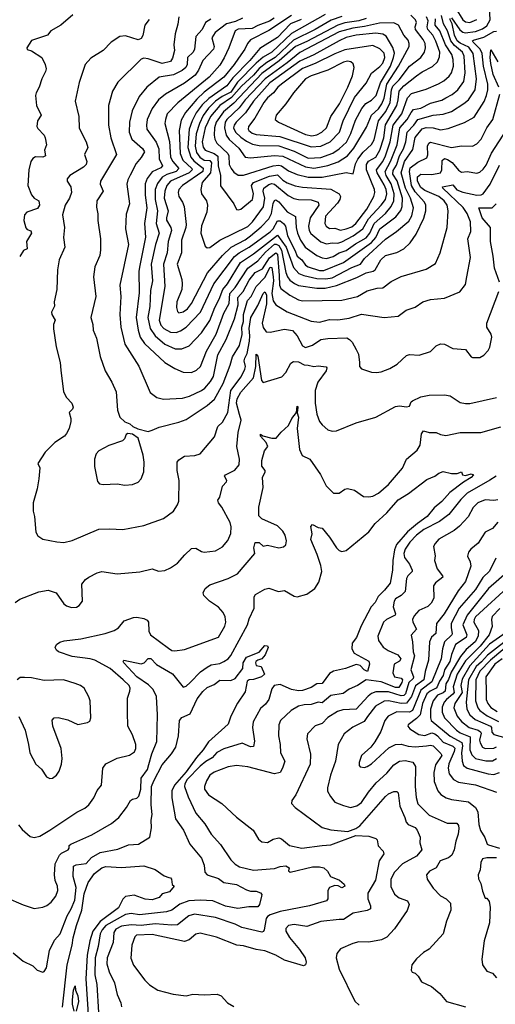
# Model space of a CAD drawing. Extents: x 1443846 to 1577407, y 839182 to 927291.
# Tile 161 of 256: x 1467481 to 1470866, y 891204 to 898215. Entities that reach past the tile are written whole.
import ezdxf

# ---------------------------------------------------------------- set-up
doc = ezdxf.new("R2010")
doc.units = 0

msp = doc.modelspace()

# ---------------------------------------------------------------- linework, layer by layer
at = {"layer": '0CON20XD'}
for points in [[(1467859.7, 898250.3), (1467775, 898176), (1467703.2, 898136.8), (1467680, 898105), (1467564.2, 898065.8), (1467532.5, 898015), (1467535, 898003.3), (1467565, 897993.8), (1467638, 897945), (1467662.5, 897895), (1467669.2, 897865), (1467665.7, 897845), (1467638.6, 897795), (1467621.1, 897735), (1467598.6, 897695), (1467594.2, 897674.2), (1467601.4, 897605), (1467634.3, 897535), (1467608, 897495), (1467604.4, 897455), (1467610, 897440), (1467655, 897392.5), (1467662.7, 897375), (1467671.2, 897325), (1467658.6, 897285), (1467664.2, 897245), (1467645, 897235.5), (1467595, 897237.9), (1467575, 897226.7), (1467560.5, 897205), (1467545.6, 897145.6), (1467538.2, 897035), (1467565, 896967.1), (1467584.7, 896944.7), (1467617.5, 896925), (1467621.8, 896895), (1467608.3, 896871.7), (1467532.5, 896845), (1467514.6, 896825.4), (1467511.1, 896785), (1467525, 896732.5), (1467535, 896721.4), (1467561.4, 896711.4), (1467566.5, 896695), (1467529.1, 896635), (1467535.5, 896584.5), (1467507.3, 896572.7), (1467481.3, 896528.7)], [(1469415.7, 898245.7), (1469255, 898137), (1469125, 898071.4), (1469103.3, 898046.7), (1469084.1, 898005), (1469038.6, 897941.4), (1469008.2, 897895), (1468934.3, 897805), (1468795, 897698.1), (1468741.6, 897648.4), (1468661.8, 897555), (1468631.4, 897498.6), (1468617.1, 897425), (1468622.4, 897262.4), (1468642.2, 897215), (1468706.4, 897155), (1468709, 897145), (1468686.7, 897125), (1468555, 897064.1), (1468529.5, 897035), (1468513.4, 896995), (1468509.8, 896945), (1468537.6, 896855), (1468525.2, 896805), (1468526.6, 896786.6), (1468557.9, 896735), (1468561.7, 896715), (1468536.8, 896635), (1468530.5, 896555), (1468505.7, 896475), (1468513.2, 896315), (1468473, 896075), (1468485, 896040), (1468507.5, 896015), (1468555, 895990), (1468595, 895987.9), (1468625, 895999.1), (1468665, 896025.3), (1468766.9, 896133.1), (1468862, 896335), (1469010.3, 896529.7), (1469043.9, 896556.1), (1469115, 896594.8), (1469265, 896703.8), (1469285, 896725.2), (1469315, 896783), (1469335, 896782.7), (1469358.1, 896765), (1469373.7, 896745), (1469386.5, 896675), (1469439.6, 896575), (1469455, 896531.6), (1469489.7, 896505), (1469515, 896467.2), (1469535, 896456.1), (1469615, 896428.9), (1469645, 896428.3), (1469785, 896486.8), (1469985, 896627.9), (1470015.2, 896665), (1470045, 896726.6), (1470157.6, 896812.4), (1470194.2, 896855.8), (1470203.7, 896885), (1470205.1, 896945), (1470167.3, 897067.3), (1470137.6, 897115), (1470139.2, 897140.8), (1470161.9, 897178.1), (1470185.4, 897245), (1470213.7, 897295), (1470229.6, 897345), (1470238.8, 897415), (1470286.1, 897463.9), (1470314.2, 897505), (1470425, 897534.3), (1470495, 897541.8), (1470555, 897560.3), (1470642.6, 897617.4), (1470674.8, 897645.2), (1470722.3, 897715), (1470732.9, 897795), (1470709.2, 897975), (1470678.7, 898018.7), (1470615, 898047.3), (1470594.9, 898065), (1470575.1, 898105), (1470558.2, 898185), (1470544.6, 898215), (1470545.4, 898224.6)], [(1468645, 896133.9), (1468675, 896155.4), (1468704.1, 896195), (1468817.6, 896412.4), (1468924.6, 896535.4), (1468985.9, 896595), (1469085, 896648), (1469125, 896676), (1469200.5, 896739.5), (1469253.4, 896796.6), (1469272.7, 896835), (1469285, 896906.9), (1469295, 896927.5), (1469305, 896932.1), (1469325, 896918.9), (1469385, 896845.9), (1469445, 896812.5), (1469449, 896735), (1469457.3, 896695), (1469478.8, 896645), (1469511.9, 896595), (1469595, 896535.8), (1469635, 896519.2), (1469665, 896515.8), (1469711.8, 896528.2), (1469755.9, 896554.1), (1469805, 896572.3), (1469870.5, 896619.5), (1469947.7, 896662.3), (1469973.8, 896695), (1470003.5, 896765), (1470084.3, 896835.7), (1470125.4, 896884.6), (1470144.5, 896925), (1470146.4, 896975), (1470126.1, 897046.1), (1470089, 897105), (1470081.2, 897135), (1470120, 897205), (1470167.1, 897325), (1470187, 897445), (1470239.5, 897505), (1470266.7, 897555), (1470285, 897576.1), (1470335, 897585.9), (1470405, 897621.2), (1470485, 897642.6), (1470515, 897658.7), (1470558.6, 897681.4), (1470599.2, 897715), (1470641.2, 897775), (1470652.3, 897837.7), (1470645.6, 897955), (1470633.5, 897985), (1470575, 898030.9), (1470548.9, 898065), (1470525.2, 898135.2), (1470496.6, 898185), (1470484.2, 898245)], [(1469655, 898253.1), (1469415, 898116.8), (1469276.5, 897983.5), (1469215, 897948.3), (1469165, 897905.8), (1469030.3, 897769.7), (1468985, 897699.9), (1468921.5, 897668.5), (1468875.5, 897634.5), (1468825.8, 897585), (1468787.5, 897532.5), (1468760.3, 897475), (1468737, 897403), (1468729.5, 897315), (1468739.1, 897269.1), (1468763.8, 897235), (1468795, 897215.6), (1468835, 897213.1), (1468846.3, 897196.3), (1468838.4, 897125), (1468779.3, 897055), (1468769.6, 897005), (1468776.2, 896975), (1468809.6, 896925), (1468817.5, 896895), (1468813.8, 896845), (1468775, 896748), (1468770, 896695), (1468801.7, 896601.7), (1468815, 896590)], [(1469635, 897093.6), (1469805, 897127.5), (1469855, 897118.5), (1469871.7, 897188.3), (1469888.6, 897221.4), (1469925, 897271.4), (1469985, 897327.5), (1470005, 897359.5), (1470035.8, 897494.2), (1470088.1, 897561.9), (1470117.2, 897625), (1470128.3, 897715), (1470138, 897742), (1470182.1, 897787.9), (1470256.6, 897883.4), (1470335, 897944.7), (1470363.2, 897985), (1470369.8, 898015), (1470367.4, 898045), (1470353.7, 898075), (1470298.9, 898145), (1470296.2, 898165), (1470304.6, 898195), (1470298.9, 898215), (1470265, 898247)], [(1470555, 898229.3), (1470613.9, 898143.9), (1470635, 898126.2), (1470651.7, 898121.7), (1470725, 898130), (1470775, 898149.8), (1470805, 898171.7), (1470828.6, 898215), (1470825.7, 898304.3)], [(1470584.4, 898295), (1470635, 898214.2), (1470655, 898199.8), (1470685, 898195.7), (1470735, 898215.8)], [(1468402.5, 898217.5), (1468371.9, 898175), (1468357, 898103), (1468345, 898080.8), (1468325, 898072.7), (1468235, 898100), (1468195, 898095.7), (1468131.2, 898055), (1468074.5, 897995.5), (1467988, 897942), (1467947.5, 897895), (1467905, 897767.5), (1467875.8, 897635), (1467903.3, 897525), (1467903.8, 897443.8), (1467954.5, 897344.5), (1467967.1, 897305), (1467943.6, 897255), (1467960, 897205), (1467954.4, 897185), (1467935.6, 897165), (1467837.1, 897105), (1467818.3, 897081.7), (1467820, 897065), (1467845.8, 897024.2), (1467851.1, 896985), (1467836.9, 896945), (1467805.5, 896895), (1467785.7, 896825), (1467801.1, 896735), (1467793.1, 896665), (1467803.5, 896595), (1467763.1, 896505), (1467750, 896435), (1467745.6, 896295), (1467726.7, 896205), (1467730, 896175), (1467708.3, 896131.7), (1467710, 896115), (1467734.2, 896075), (1467722.5, 896045), (1467723, 896013), (1467741.2, 895885), (1467768.8, 895775), (1467775, 895720), (1467792.9, 895565), (1467814, 895524), (1467852.5, 895485), (1467862, 895455), (1467857.5, 895442.5), (1467833, 895417), (1467846.2, 895375), (1467845.8, 895355), (1467834.3, 895305), (1467815, 895268.8), (1467799.4, 895250.6), (1467732, 895205), (1467690, 895165), (1467662, 895135), (1467610.8, 895055), (1467624.2, 895025), (1467617.5, 894945), (1467606, 894875), (1467576.7, 894775), (1467576.7, 894715), (1467587.7, 894677.7), (1467596.2, 894565), (1467610.8, 894540.8), (1467645, 894516.2), (1467745, 894496), (1467795, 894492.9), (1467854.4, 894505.6), (1468043.8, 894586.2), (1468119.4, 894589.4)], [(1468614.5, 898235), (1468607.4, 898182.6), (1468586.8, 898115), (1468578.2, 898035), (1468582.7, 897995), (1468569.3, 897940.7), (1468555, 897917.1), (1468495, 897903.2), (1468395, 897937.5), (1468365, 897940), (1468346.2, 897935), (1468179.8, 897770.2), (1468142.9, 897707.1), (1468112.2, 897605), (1468113.6, 897465), (1468129.6, 897375), (1468171.1, 897255), (1468055.9, 897065), (1468054.3, 897044.3), (1468074.3, 896995), (1468031.1, 896925), (1468029.1, 896880.9), (1468037, 896833), (1468036.7, 896785), (1468055.7, 896655), (1468055.6, 896575.6), (1468050.6, 896535), (1468016.7, 896455), (1468005.7, 896385), (1468024.3, 896245), (1467987.1, 896095), (1468001.9, 896045), (1468003.1, 896005), (1468027.2, 895947.2), (1468055, 895817.5), (1468090, 895715), (1468136.9, 895635), (1468168.1, 895565), (1468176.9, 895435), (1468193.1, 895385), (1468230.6, 895350.6), (1468265, 895337.7), (1468287.7, 895317.7), (1468322.3, 895302.3), (1468395, 895283.2), (1468425, 895291.4), (1468475, 895314.6), (1468615, 895350), (1468665, 895369.4), (1468815, 895467.5), (1468866.7, 895513.3), (1468928.4, 895625), (1468979.1, 895755), (1468994.8, 895815), (1469046.5, 895895), (1469065.5, 895974.5), (1469063.1, 896025), (1469073.2, 896065), (1469073.7, 896115), (1469103.6, 896215), (1469128.1, 896245), (1469163.8, 896316.2), (1469225, 896379.6), (1469265, 896453.5), (1469275, 896450), (1469286.2, 896385), (1469288.7, 896355), (1469276.2, 896266.2), (1469285, 896214.3), (1469304.7, 896184.7), (1469385, 896135.9), (1469555, 896068.8), (1469615, 896060.5), (1469685, 896080), (1469745, 896077.6), (1469825, 896089.3), (1469915, 896118.5), (1470075, 896094.4), (1470175, 896102.9), (1470232.4, 896147.6), (1470295, 896167.5), (1470350, 896205), (1470405, 896221.9), (1470505, 896232.5), (1470612.7, 896277.3), (1470655, 896330), (1470664.2, 896384.2), (1470688.9, 896521.1), (1470670.9, 896655), (1470692.1, 896707.9), (1470689.3, 896775), (1470665.2, 896835), (1470638, 896878), (1470493.1, 897015), (1470491.2, 897025), (1470565, 897039.3), (1470593.5, 897003.5), (1470635, 896988), (1470735, 896964.8), (1470765, 896966.8), (1470779.6, 896975), (1470828.8, 897045), (1470895, 897178.2)], [(1468841.8, 898218.2), (1468804.6, 898195), (1468779.3, 898145), (1468735.7, 898094.3), (1468725.9, 898005), (1468715, 897984), (1468674.7, 897945), (1468673.9, 897895), (1468664.3, 897875), (1468637, 897853), (1468575, 897822.4), (1468474.3, 897805.7), (1468385, 897734.4), (1468332.5, 897667.5), (1468281.6, 897565), (1468262.2, 897485), (1468260.8, 897415), (1468278.7, 897365), (1468355, 897298.5), (1468368.5, 897275), (1468345, 897232.9), (1468310.1, 897189.9), (1468267.5, 897107.5), (1468251.3, 897075), (1468244.7, 897045), (1468262.1, 896905), (1468239.3, 896830.7), (1468235.4, 896725), (1468256.1, 896615), (1468194.6, 896325), (1468202.3, 896245), (1468192.9, 896115), (1468201.3, 896025), (1468228.8, 895905), (1468328.8, 895748.8), (1468410.6, 895560.6), (1468456.2, 895523.8), (1468505, 895513.5), (1468639.8, 895520.2), (1468690.8, 895535), (1468775, 895574), (1468797.8, 895592.2), (1468840.3, 895639.7), (1468859.8, 895675), (1468890.3, 895829.7), (1468951, 895939), (1469009.8, 896085), (1469036.4, 896185), (1469033.8, 896236.2), (1469071.5, 896278.5), (1469115, 896361.2), (1469156.1, 896413.9), (1469209.1, 896440.9), (1469260.1, 896519.9), (1469305, 896554.8), (1469316.2, 896545), (1469327.6, 896392.4), (1469329.3, 896325), (1469340.2, 896300.2), (1469405, 896253.1), (1469465, 896221.3), (1469493, 896213), (1469775, 896218), (1469885, 896244.6), (1469955, 896283.8), (1470025, 896304.5), (1470065, 896306.7), (1470125, 896350), (1470195, 896385.6), (1470375, 896438.6), (1470440.5, 896479.5), (1470474.5, 896555), (1470523.5, 896735), (1470531.8, 896855), (1470523.9, 896895), (1470502.7, 896925), (1470465.3, 896955), (1470365, 896999.8), (1470335, 897020.3), (1470311.6, 897065), (1470313, 897097), (1470335, 897115.2), (1470415, 897112), (1470475, 897124.6), (1470485.2, 897144.8), (1470487.8, 897212.2), (1470504, 897226), (1470525, 897220.3), (1470558.1, 897198.1), (1470605, 897144), (1470625, 897129.2), (1470665, 897133.8), (1470735, 897122.2), (1470755, 897129.5), (1470779.7, 897150.3), (1470801, 897179), (1470839.7, 897265), (1470947.6, 897432.4)], [(1469065.8, 898225), (1469016.9, 898203.1), (1468953.7, 898186.3), (1468873.3, 898125), (1468849.7, 898085), (1468865.7, 898025), (1468861.4, 898005), (1468785.2, 897924.8), (1468754.8, 897855.2), (1468729.8, 897820.2), (1468655, 897761.9), (1468519.5, 897685), (1468468.8, 897645), (1468425, 897583.3), (1468388.8, 897505), (1468382.7, 897465), (1468385.9, 897435.9), (1468453.5, 897343.5), (1468470.4, 897295), (1468473.4, 897225), (1468497.5, 897175), (1468485, 897159.1), (1468425, 897131.4), (1468389.7, 897085), (1468374.4, 897045.6), (1468373.4, 896966.6), (1468385.6, 896875), (1468370.7, 896765), (1468376.4, 896666.4), (1468336.3, 896463.7)], [(1469292.6, 898225), (1469259.4, 898205), (1469175, 898173.5), (1469135, 898151.2), (1469035, 898147.7), (1469015, 898136.4), (1468970, 898015), (1468937.1, 897942.9), (1468905, 897891.5), (1468829.1, 897805), (1468606.2, 897623.8), (1468531.5, 897545), (1468518, 897505), (1468515.3, 897475), (1468547.5, 897347.5), (1468554, 897235), (1468570.4, 897205), (1468613.2, 897155), (1468594.7, 897135), (1468527.5, 897112.5), (1468496.3, 897093.7), (1468461.6, 897048.4), (1468445.5, 897005), (1468444.5, 896935), (1468462.9, 896855), (1468452.8, 896765), (1468472.9, 896695), (1468447.8, 896615), (1468417.6, 896475), (1468425.6, 896355), (1468412.9, 896287.1), (1468407.6, 896172.4), (1468393.2, 896095), (1468411, 896015), (1468444.7, 895965), (1468515, 895903.5), (1468587.5, 895872.5), (1468635, 895872.2), (1468687.4, 895892.6), (1468776.2, 895985), (1468835, 896073.3), (1468869, 896165), (1468900.9, 896225), (1468927.7, 896295), (1468959.4, 896335), (1469052.3, 896485), (1469145, 896548.5), (1469315, 896681.9), (1469377.5, 896595), (1469431.1, 896451.1), (1469468.9, 896408.9), (1469503, 896393), (1469595, 896371.5), (1469660.1, 896369.9), (1469705, 896378), (1469845, 896450.3), (1469905.7, 896474.3), (1469934.7, 896515), (1470085, 896652.2), (1470163.6, 896706.4), (1470250.1, 896779.9), (1470272.3, 896817.7), (1470282.9, 896875), (1470262.2, 896945), (1470226, 897016), (1470197, 897125), (1470219.2, 897205), (1470279.1, 897290.9), (1470295, 897377.3), (1470345, 897436.8), (1470375, 897447.1), (1470425, 897444.3), (1470475, 897431.2), (1470529.7, 897439.7)], [(1469483.6, 898216.4), (1469408.8, 898185), (1469315, 898087.4), (1469189.6, 898010.4), (1469119.5, 897925), (1468999.1, 897800.9), (1468956.5, 897745), (1468827.5, 897655), (1468780.1, 897609.9), (1468737.5, 897552.5), (1468707.8, 897495), (1468686.7, 897435), (1468677.8, 897305), (1468699, 897235), (1468720, 897210), (1468759.2, 897179.2)], [(1469775, 898237.6), (1469697.9, 898212.1), (1469585, 898144.3), (1469430.5, 898069.5), (1469299.3, 897945), (1469240.3, 897909.7), (1469185, 897867.1), (1469145, 897821), (1469059.3, 897740.7), (1468989.4, 897660.6), (1468905, 897604.2), (1468838.1, 897525), (1468801.6, 897445), (1468781.1, 897345), (1468786.9, 897306.9), (1468801.3, 897285), (1468865, 897261.8), (1468892.1, 897242.1), (1468892.9, 897175), (1468911.2, 897105), (1468911.5, 897031.5), (1469004.3, 896905), (1469024.4, 896864.4), (1469035, 896860), (1469055, 896865.7), (1469137.1, 896935), (1469145.8, 896974.2), (1469131.2, 897035), (1469144.3, 897055), (1469258.1, 897101.9), (1469315, 897111.1), (1469355, 897072.2), (1469385, 897053.4), (1469441.6, 897031.6), (1469495, 897022.5), (1469695, 897008.8), (1469754.5, 896975), (1469763.8, 896955), (1469759.3, 896935), (1469742.3, 896907.7), (1469658.4, 896815), (1469654, 896764), (1469661.8, 896745), (1469685, 896728), (1469725, 896729.6), (1469765, 896717.5)], [(1468815, 896590), (1468835, 896594), (1468905.6, 896645), (1469105, 896743.5), (1469138, 896775), (1469217.1, 896882.9), (1469224.8, 896945), (1469214.8, 896995.2), (1469218.6, 897015), (1469255, 897041.7), (1469275, 897047.8), (1469295, 897042.8), (1469392.9, 896962.9), (1469431.5, 896941.5), (1469465, 896934.3), (1469555, 896932.6), (1469605.7, 896915), (1469610.4, 896895), (1469548.4, 896805), (1469536.1, 896745), (1469541, 896715), (1469553.3, 896693.3), (1469624, 896634), (1469665, 896619.5), (1469705, 896626.7), (1469745, 896624.8), (1469775, 896633.2), (1469855, 896676.8), (1469924, 896725), (1469963.1, 896796.9), (1470055, 896893.3), (1470085, 896935.4), (1470093, 896975), (1470089, 897005), (1470075, 897040), (1470024.5, 897125), (1470021.5, 897145), (1470065, 897205.7), (1470083.5, 897245), (1470117.5, 897345), (1470138.5, 897465), (1470200.3, 897545), (1470241.2, 897658.8), (1470270, 897690), (1470375, 897721.2), (1470461.7, 897758.3), (1470500.8, 897779.2), (1470538.2, 897811.8), (1470555, 897835.7), (1470568.6, 897885), (1470567.3, 897932.7), (1470556.8, 897966.8), (1470512.6, 898035), (1470471.8, 898135), (1470438.1, 898175), (1470441.6, 898221.6)], [(1469947, 898223), (1469895, 898208.1), (1469795, 898192.4), (1469745, 898176.9), (1469525, 898060.4), (1469445, 898024.2), (1469327.1, 897922.9), (1469205, 897831.5), (1469005, 897620.3), (1468931.3, 897558.7), (1468880, 897485), (1468867.1, 897445), (1468865, 897392.5), (1468869.3, 897365), (1468883.2, 897335), (1468963.4, 897263.4), (1468970, 897245), (1468972.9, 897185), (1468985.9, 897155), (1469005, 897128.5), (1469035, 897108.9), (1469075, 897108.4), (1469285, 897174.8), (1469325, 897179.5), (1469345, 897174.8), (1469395, 897138.7), (1469455, 897112.5), (1469535, 897094.8), (1469635, 897093.6)], [(1469575, 897158.9), (1469615, 897164.5), (1469674.1, 897175.9), (1469747, 897203), (1469815, 897244.7), (1469860.1, 897299.9), (1469949.3, 897450.7), (1469984.4, 897535.6), (1470035, 897580.7), (1470058.5, 897615), (1470074.7, 897655.3), (1470094.8, 897755.2), (1470178.1, 897885), (1470252.5, 898025), (1470254, 898045), (1470245, 898070), (1470214.1, 898104.1), (1470176.2, 898175), (1470145, 898193.2), (1470041.4, 898191.4), (1469935, 898165.9), (1469852.5, 898155), (1469755, 898129.7), (1469475, 897982.3), (1469385, 897908.4), (1469227.3, 897795), (1469086.1, 897645), (1469042.6, 897587.4), (1468954.8, 897505), (1468944.8, 897484.8), (1468938.9, 897445), (1468951.8, 897391.8), (1468971.4, 897361.4), (1469040.4, 897300.4), (1469085, 897236.5), (1469125, 897230.3), (1469295, 897247.7), (1469355, 897243.5), (1469515, 897167.8), (1469575, 897158.9)], [(1469765, 896717.5), (1469805, 896724.8), (1469845, 896739.2), (1469874.3, 896765), (1469951.6, 896865), (1470001.9, 896955), (1470008.4, 896985), (1470005.8, 897005), (1469949.8, 897145), (1469950.5, 897185), (1469963.3, 897206.7), (1470015, 897236.7), (1470045.1, 897285), (1470072.1, 897375), (1470083.8, 897466.2), (1470164.9, 897605), (1470175.7, 897645), (1470181.7, 897705), (1470215, 897744), (1470304.5, 897815.5), (1470345, 897844.1), (1470418.8, 897881.2), (1470454.7, 897915.3), (1470469.6, 897950.4), (1470471.6, 897985), (1470442.4, 898062.4), (1470421.5, 898105), (1470386.2, 898146.2), (1470381.8, 898165), (1470387.3, 898207.3), (1470375.9, 898235)], [(1469535, 897229.1), (1469625, 897234.8), (1469710.8, 897265), (1469755.3, 897295), (1469807.6, 897342.4), (1469837, 897405), (1469870.2, 897499.8), (1469917.2, 897582.8), (1469945, 897617.8), (1469985, 897641.3), (1470017.4, 897675), (1470048.5, 897765), (1470119.9, 897885), (1470142.2, 897945), (1470147.6, 897977.6), (1470136.6, 898016.6), (1470088.3, 898098.3), (1470065, 898112), (1470015, 898118.3), (1469874.9, 898105.1), (1469805, 898087.3), (1469753.8, 898065), (1469575, 897965.6), (1469475, 897919), (1469260.7, 897765), (1469145.2, 897635), (1469089.1, 897550.9), (1469021.8, 897485), (1469008.2, 897465), (1469004, 897445), (1469017.4, 897415), (1469055, 897377.8), (1469095, 897349.2), (1469138.4, 897328.4), (1469185, 897319.4), (1469325, 897315.8), (1469435, 897278.5), (1469535, 897229.1)], [(1470529.7, 897439.7), (1470647.4, 897482.6), (1470715, 897521.8), (1470786.4, 897633.6), (1470803.4, 897675), (1470813.3, 897715), (1470812.5, 897755), (1470781.6, 897885), (1470772.8, 897975), (1470757.6, 898005), (1470707.9, 898055), (1470704.4, 898065), (1470710.7, 898069.3), (1470785, 898090), (1470855, 898132), (1470874, 898134)], [(1469555, 897310.8), (1469625, 897313.7), (1469690.9, 897345), (1469756.4, 897415), (1469782.4, 897495), (1469865, 897660.8), (1469947.2, 897762.8), (1469985.6, 897834.4), (1470045, 897880.7), (1470066.7, 897905), (1470080.6, 897945), (1470075, 897976.2), (1470045, 898007.3), (1469995, 898031.8), (1469795, 898000.6), (1469725, 897973), (1469585, 897902.1), (1469495, 897866.6), (1469344, 897756), (1469318, 897735), (1469288.7, 897695), (1469245, 897659.2), (1469218.6, 897625), (1469155.5, 897514.5), (1469109.4, 897455), (1469106.5, 897435), (1469111.8, 897425), (1469135, 897407.9), (1469165, 897398.2), (1469332.6, 897382.6), (1469555, 897310.8)], [(1470890.4, 897735), (1470851.3, 897825), (1470833.4, 897903.4), (1470830, 897945), (1470835, 898000), (1470885, 897915.9)], [(1469561.5, 897388.5), (1469595, 897394.8), (1469632.1, 897415), (1469663.8, 897446.2), (1469696.2, 897525), (1469758.2, 897615), (1469815.7, 897735), (1469848.9, 897815), (1469862, 897875), (1469855, 897901.9), (1469837.1, 897915), (1469815, 897918.6), (1469785, 897912.7), (1469673.7, 897856.3), (1469555, 897814.7), (1469515.8, 897794.2), (1469429.2, 897695), (1469374.2, 897615.8), (1469305.7, 897535), (1469300.6, 897505), (1469322, 897485), (1469515, 897396.9), (1469561.5, 897388.5)], [(1468336.3, 896463.7), (1468330.2, 896425), (1468331.3, 896271.3), (1468310.2, 896095), (1468324.2, 896005), (1468338.7, 895955), (1468368.7, 895908.7), (1468513.3, 895775), (1468585, 895730.9), (1468645.4, 895705.4), (1468705, 895703.3), (1468740.2, 895719.8), (1468769.1, 895745), (1468810.5, 895855), (1468880.2, 895975), (1468933.3, 896125), (1468972.1, 896195), (1468977.6, 896265), (1469015, 896307.6), (1469104.5, 896445.5), (1469175, 896497), (1469230, 896560), (1469295, 896615.6), (1469306.8, 896616.8), (1469325, 896607.8), (1469344.1, 896575), (1469374.8, 896415), (1469386.4, 896385), (1469405, 896360.8), (1469436, 896336), (1469465, 896322.9), (1469595, 896303.5), (1469655, 896303.8), (1469736.6, 896323.4), (1469881.2, 896378.8), (1469947.5, 896412.5), (1469995.9, 896424.1), (1470010.8, 896435), (1470051.1, 896505), (1470085, 896536), (1470165, 896557.1), (1470215, 896584.5), (1470259.5, 896625), (1470302.5, 896687.5), (1470357.4, 896802.6), (1470371.2, 896855), (1470370.8, 896895), (1470363.2, 896915), (1470295, 896989.4), (1470270.6, 897035), (1470254.3, 897135), (1470259.4, 897160.6), (1470315, 897201.6), (1470378.6, 897231.4), (1470386.2, 897253.8), (1470384.7, 897315), (1470393.8, 897335), (1470405, 897342.5), (1470555, 897305.3), (1470626.2, 897316.2), (1470705, 897315.5), (1470735, 897332.2), (1470764.7, 897365.3), (1470806.7, 897445), (1470847.7, 897505), (1470899, 897685)], [(1468759.2, 897179.2), (1468788, 897158), (1468783.9, 897135), (1468640.4, 897035), (1468613.8, 897005), (1468608.5, 896985), (1468614.6, 896955), (1468640.4, 896915), (1468651.8, 896885), (1468666.9, 896756.9), (1468664.7, 896735), (1468633.2, 896645), (1468632.2, 896555), (1468602.3, 896475), (1468635.4, 896365), (1468638.2, 896335), (1468635.3, 896294.7), (1468599.5, 896205), (1468598.2, 896165), (1468605, 896138), (1468615, 896127.1), (1468645, 896133.9)], [(1470896.2, 896345), (1470860.6, 896445), (1470850.8, 896530.8), (1470832.1, 896635), (1470831.1, 896735), (1470773.5, 896805), (1470748.8, 896875), (1470844.7, 896875.3), (1470872.2, 896905)], [(1468119.4, 894589.4), (1468215, 894585.8), (1468365, 894612.5), (1468505, 894662.5), (1468575, 894716.2), (1468605, 894760), (1468614.2, 894785.8), (1468615.5, 894935), (1468601.1, 895005), (1468602, 895065), (1468615, 895082), (1468653.6, 895106.4), (1468727.3, 895112.7), (1468765.5, 895124.5), (1468867.1, 895245), (1468891.2, 895318.8), (1468925, 895350), (1468962.9, 895417.1), (1468984.2, 895575.8), (1469057.2, 895672.8), (1469083.1, 895726.9), (1469087.5, 895745), (1469079.1, 895785), (1469082.6, 895805), (1469101, 895839), (1469115.7, 895925), (1469119.2, 895965), (1469114.1, 896015), (1469127.4, 896095), (1469175, 896179.2), (1469214, 896265), (1469225, 896276.1), (1469236.6, 896256.6), (1469237, 896193), (1469207.3, 896055), (1469215, 896023.1), (1469235, 895992.5), (1469265, 895989.4), (1469365, 896011.8), (1469422.5, 896002.5), (1469456.4, 895965), (1469495, 895892.5), (1469515, 895881.8), (1469565, 895897.1), (1469625, 895938.9), (1469675, 895945.8), (1469808.9, 895948.9), (1469828.5, 895938.5), (1469847.9, 895917.9), (1469876.8, 895866.8), (1469893, 895833), (1469899.2, 895775), (1469899.2, 895745), (1469915, 895728), (1469985, 895704.3), (1470021.7, 895701.7), (1470055, 895707.1), (1470115, 895730.6), (1470167.2, 895762.8), (1470235, 895824), (1470255, 895830), (1470325, 895825.8), (1470405, 895852.5), (1470445, 895893.8), (1470475, 895906.2), (1470505, 895903.8), (1470565, 895874.3), (1470655, 895865.8), (1470694, 895815), (1470705, 895810), (1470755, 895810), (1470784.3, 895825.7), (1470815, 895858.8), (1470827.6, 895882.4), (1470841.9, 895955), (1470837.1, 895975), (1470806.7, 896025), (1470805.4, 896055), (1470891.5, 896278.5)], [(1467450, 894065), (1467481.7, 894088.3), (1467617.7, 894142.3), (1467685, 894152), (1467740, 894135), (1467795, 894056.7), (1467815, 894041.2), (1467850.5, 894030.5), (1467885, 894032), (1467905, 894043.8), (1467928, 894075), (1467924.1, 894195.9), (1467950.3, 894229.7), (1467973.3, 894245), (1468033.7, 894276.3), (1468065, 894285.6), (1468175, 894269.2), (1468337.1, 894282.9), (1468425, 894306), (1468469.3, 894289.3), (1468515, 894293.8), (1468555, 894312), (1468605, 894346), (1468656, 894405), (1468705, 894450), (1468735, 894452.9), (1468775, 894428.8), (1468795, 894424.2), (1468875, 894432.9), (1468925, 894460.8), (1468963.1, 894506.9), (1468984.5, 894555.5), (1468985.6, 894605), (1468978.5, 894635), (1468919.5, 894745), (1468896.9, 894775), (1468892, 894795), (1468905.4, 894814.6), (1468925.7, 894894.3), (1468954.3, 894925), (1468955.7, 894935), (1468938.1, 894965), (1468947.1, 894975), (1469012, 895008), (1469043.5, 895046.5), (1469046.5, 895085), (1469027.8, 895175), (1469036.5, 895275), (1469057.4, 895362.6), (1469044.9, 895404.9), (1469024.5, 895485), (1469028.8, 895515), (1469055, 895563.2), (1469145.3, 895665), (1469162.4, 895745), (1469165, 895832.5), (1469175, 895820), (1469202.5, 895645), (1469215, 895631.2), (1469347.2, 895672.8), (1469376.2, 895703.8), (1469411.1, 895768.9), (1469428.8, 895781.2), (1469465, 895778.9), (1469505, 895756.4), (1469535, 895756.2), (1469574.3, 895745.7), (1469605, 895749.4), (1469662.7, 895742.7), (1469666.9, 895735), (1469662.5, 895715), (1469604.2, 895635), (1469584.7, 895575), (1469584, 895485), (1469596.2, 895406.2), (1469614.4, 895355), (1469635, 895329.2), (1469675, 895294), (1469704.4, 895284.4), (1469735, 895287.5), (1469875, 895344.3), (1470015, 895384.4), (1470155, 895461.8), (1470185, 895466.7), (1470235, 895458.5), (1470255, 895463.1), (1470266.8, 895493.2), (1470277.9, 895502.1), (1470335, 895528.6), (1470395, 895540.8), (1470505, 895544.2), (1470545, 895535.7), (1470615, 895490), (1470655, 895481.9), (1470685, 895483.3), (1470875, 895524.5)], [(1468247.8, 893285), (1468247.5, 893385), (1468266.3, 893433.7), (1468267.8, 893455), (1468259.4, 893475), (1468218.8, 893515), (1468125, 893596.2), (1468015, 893653.5), (1467982.5, 893665), (1467855, 893680.3), (1467756.7, 893715), (1467743.3, 893725), (1467733.6, 893743.6), (1467742.5, 893765), (1467766.4, 893783.6), (1467798, 893792), (1467916.4, 893806.4), (1468090, 893845), (1468153.3, 893865), (1468184, 893885), (1468225, 893933.8), (1468292.1, 893957.9), (1468315, 893960), (1468365, 893950.6), (1468388.8, 893938.8), (1468398.1, 893925), (1468401.5, 893861.5), (1468412.5, 893835), (1468539.9, 893739.9), (1468565, 893724.5), (1468585, 893721.8), (1468655, 893730), (1468895, 893819.4), (1468942.2, 893897.8), (1468948.5, 893925), (1468943.7, 893963.7), (1468928.9, 893995), (1468895, 894032.2), (1468833.1, 894075), (1468792, 894115), (1468786.7, 894135), (1468800.8, 894165), (1468835, 894191.9), (1468965, 894236.9), (1469030.9, 894269.1), (1469154.6, 894415), (1469146.7, 894455), (1469156.9, 894493.1), (1469185, 894492.4), (1469215, 894466.9), (1469245, 894472.5), (1469325.9, 894454.1), (1469358.8, 894461.2), (1469376.2, 894475), (1469379.2, 894505), (1469371.1, 894545), (1469355, 894574.2), (1469315, 894611.9), (1469205, 894662), (1469183.2, 894683.2), (1469182.5, 894745), (1469214.3, 894885), (1469208.6, 894955), (1469228.6, 894995), (1469228, 895005), (1469205.7, 895035), (1469204.3, 895075.7), (1469224.2, 895145.8), (1469246.2, 895175), (1469235.6, 895205), (1469195, 895250), (1469195, 895263.3), (1469212.1, 895252.1), (1469275, 895234.6), (1469306.7, 895235), (1469342.3, 895277.7), (1469395, 895326.2), (1469419.1, 895375), (1469451.2, 895418.8), (1469455, 895463.8), (1469460, 895455), (1469456.9, 895415), (1469464.7, 895384.7), (1469457.1, 895305), (1469472.7, 895155), (1469492.2, 895112.2), (1469545, 895086.7), (1469623, 894977), (1469662.9, 894895), (1469715, 894842.5), (1469755, 894844.2), (1469795, 894872.5), (1469815, 894876.7), (1469864.2, 894864.2), (1469928.8, 894818.8), (1469965, 894817.1), (1469995, 894823.1), (1470035, 894843.1), (1470105, 894905.6), (1470205, 895020.8), (1470234.6, 895085), (1470311, 895149), (1470331.3, 895185), (1470340.9, 895265), (1470355, 895288.1), (1470395, 895275.5), (1470445, 895275.4), (1470475, 895261.5), (1470515, 895254.4), (1470615, 895276.2), (1470763.4, 895276.6), (1470905, 895315.6)], [(1468229.1, 894900.9), (1468285, 894904.4), (1468325, 894922.9), (1468345, 894946.7), (1468365.6, 894995), (1468366.9, 895065), (1468359.2, 895115), (1468324.2, 895235), (1468285, 895264.4), (1468252.1, 895267.9), (1468239.5, 895260.5), (1468228.3, 895231.7), (1468212.7, 895217.3), (1468115, 895183.6), (1468044.2, 895145), (1468026.6, 895123.4), (1468012.9, 895085), (1468013, 895033), (1468035.9, 894925.9), (1468050, 894910), (1468074.3, 894904.3), (1468175, 894909.4), (1468229.1, 894900.9)], [(1467385, 891965.6), (1467505, 891911.9), (1467585, 891885.8), (1467645, 891895.7), (1467675, 891908.6), (1467705, 891931.4), (1467737.8, 891975), (1467753.3, 892015), (1467751.1, 892045), (1467734.5, 892085), (1467728.8, 892125), (1467732.9, 892205), (1467763.6, 892266.4), (1467779.1, 892280.9), (1467826, 892305), (1467832.5, 892315), (1467832.5, 892335), (1467845.7, 892345), (1467995, 892411.2), (1468135, 892491.4), (1468186.9, 892533.1), (1468242.5, 892605), (1468270.8, 892655), (1468285, 892664.4), (1468315, 892670.8), (1468330, 892685), (1468342.4, 892735), (1468345.2, 892815), (1468390, 892875), (1468401.5, 892911.5), (1468421.3, 892988.7), (1468458.5, 893075), (1468461.8, 893265), (1468455.8, 893395), (1468431.8, 893445), (1468398.1, 893478.1), (1468315, 893535.2), (1468223.1, 893635), (1468218, 893645), (1468223.3, 893655), (1468345, 893627.8), (1468366, 893635), (1468395, 893666), (1468415, 893665.6), (1468454.2, 893624.2), (1468567.8, 893557.8), (1468645, 893462), (1468665, 893470), (1468695.6, 893495), (1468767.4, 893572.6), (1468815, 893605.4), (1468845, 893621.3), (1468905, 893631.3), (1468934.2, 893645), (1468965.2, 893664.8), (1468985, 893687.8), (1469101.4, 893905), (1469115, 893950), (1469150.6, 894025), (1469150, 894105), (1469158.7, 894121.3), (1469225, 894160), (1469255, 894168.1), (1469323, 894143), (1469365, 894151.2), (1469435, 894109.5), (1469455, 894106.5), (1469525, 894123.8), (1469582.7, 894165), (1469610.9, 894209.1), (1469631.1, 894285), (1469625, 894328), (1469598.1, 894408.1), (1469552.6, 894512.6), (1469563.1, 894555), (1469553.3, 894606.7), (1469565, 894620), (1469605, 894600), (1469635, 894593.8), (1469685, 894530.6), (1469734.8, 894454.8), (1469755, 894435.5), (1469775, 894427.8), (1469805, 894434.4), (1469965, 894569.1), (1470012.3, 894627.7), (1470095.2, 894704.8), (1470175, 894796.7), (1470248.6, 894841.4), (1470379.5, 894940.5), (1470435, 894963.8), (1470464.2, 894985.8), (1470495, 894998.8), (1470555, 894983.3), (1470595, 894983.8), (1470625, 894996.7), (1470633.3, 894975), (1470655, 894968.9), (1470695, 894982.5), (1470710.8, 894975), (1470694.4, 894955), (1470638.9, 894921.1), (1470542.5, 894847.5), (1470485, 894784.6), (1470430.6, 894739.4), (1470381.7, 894678.3), (1470311.4, 894628.6), (1470241.2, 894568.8), (1470162.1, 894477.9), (1470149.3, 894440.7), (1470136.6, 894365), (1470133.5, 894295), (1470116.8, 894203.2), (1470077.8, 894152.2), (1470032, 894108), (1470012, 894065), (1469983.5, 894035), (1469910.5, 893899.5), (1469877.5, 893815), (1469847.8, 893775), (1469845.5, 893735), (1469861.9, 893705), (1469966.5, 893646.5), (1469970.9, 893625), (1469957.1, 893575), (1469933.4, 893585), (1469905, 893616.8), (1469875, 893624.6), (1469800, 893595), (1469715, 893577.1), (1469685, 893558.5), (1469635, 893488.8), (1469595, 893486), (1469555, 893460), (1469495, 893438.6), (1469465, 893436.2), (1469415, 893445.2), (1469335, 893480.8), (1469292.5, 893475), (1469275, 893450), (1469254.5, 893375), (1469229.6, 893340.4), (1469195, 893310.6), (1469142.9, 893215), (1469137.5, 893175), (1469151.9, 893078.1), (1469145, 893038.8), (1469125, 893037.8), (1469065, 893063.6), (1468935, 893022.5), (1468885, 892996.7), (1468850.1, 892959.9), (1468805, 892933.6), (1468765, 892900), (1468673.8, 892805), (1468656.4, 892775), (1468653.9, 892755), (1468680.7, 892680.7), (1468734.6, 892565), (1468799.5, 892489.5), (1468845, 892415.7), (1468911.2, 892341.2), (1468985, 892232.9), (1469015, 892201.9), (1469045, 892182.9), (1469145, 892160.4), (1469295, 892171.2), (1469335, 892186.5), (1469375, 892189.2), (1469400, 892175), (1469393.8, 892155), (1469405.8, 892145.8), (1469565, 892182), (1469615, 892182.1), (1469644.7, 892174.7), (1469672.3, 892152.3), (1469694.1, 892114.1), (1469758.4, 892088.4), (1469789.6, 892059.6), (1469794.6, 892045), (1469775, 892033.1), (1469747.4, 892047.4), (1469725, 892049.2), (1469686.8, 892035), (1469674.1, 892015), (1469674.6, 891955.4), (1469665, 891940.5), (1469543.9, 891906.1), (1469334.3, 891865), (1469265, 891841.9), (1469245, 891830), (1469235, 891815.5), (1469222.3, 891735), (1469216.8, 891723.2), (1469205, 891716.9), (1469061.2, 891751.2), (1469015, 891775.3), (1468875, 891822.5), (1468725, 891844.8), (1468685, 891834.8), (1468605, 891770.6), (1468565, 891768.1), (1468445, 891778.1), (1468345, 891766.1), (1468275, 891770.6), (1468205, 891761.2), (1468165, 891739.3), (1468152.2, 891715), (1468147.5, 891645), (1468103.2, 891535), (1468101.6, 891491.6), (1468117.9, 891435), (1468157, 891357), (1468175.7, 891275), (1468200, 891215), (1468205.6, 891185.6)], [(1470872.5, 894965), (1470826.1, 894936.1), (1470665, 894842.6), (1470620.8, 894799.2), (1470535, 894691.8), (1470468.2, 894641.8), (1470358.4, 894585), (1470305.9, 894545), (1470258.2, 894495), (1470224.7, 894445), (1470215.4, 894415), (1470219.2, 894385), (1470255, 894338.1), (1470275.5, 894295), (1470274.4, 894285), (1470242.7, 894255), (1470233.5, 894236.5), (1470225, 894143.8), (1470195.8, 894115), (1470155, 894090.6), (1470145.5, 894075), (1470140.4, 894035), (1470156.9, 893985), (1470153.6, 893975), (1470091.9, 893945), (1470069.5, 893925), (1470029.4, 893825), (1470035.8, 893795), (1470067.8, 893747.8), (1470103.4, 893723.4), (1470171.7, 893691.7), (1470193.1, 893665), (1470185, 893647.1), (1470145.5, 893625), (1470136.7, 893565), (1470149.6, 893535), (1470195, 893527.2), (1470204.8, 893515), (1470201.6, 893495), (1470179.9, 893460.1), (1470155, 893460.8), (1470055, 893500), (1469946.5, 893513.5), (1469885, 893473.2), (1469825, 893448.1), (1469783.4, 893416.6), (1469695, 893404), (1469635, 893351.8), (1469605, 893355.3), (1469555, 893337.9), (1469505, 893336.4), (1469465, 893326.2), (1469412.2, 893295), (1469337.3, 893225), (1469324.6, 893195), (1469322.1, 893115), (1469335.5, 893055), (1469337.5, 892995), (1469367.5, 892935), (1469352.7, 892885), (1469336, 892855), (1469295, 892845.4), (1469103.8, 892896.2), (1469025, 892904.6), (1468965, 892895.4), (1468865, 892856), (1468835, 892834.7), (1468809.8, 892795), (1468796, 892755), (1468795.5, 892735), (1468825, 892694.5), (1468920, 892635), (1469025, 892535.6), (1469142.5, 892445), (1469180.4, 892380.4), (1469205, 892360), (1469245, 892356.9), (1469285, 892378.9), (1469325, 892389.4), (1469345, 892382.2), (1469402, 892335), (1469488.8, 892315), (1469633.8, 892333.8), (1469695, 892340.4), (1469873.3, 892405), (1469965, 892401.8), (1470015, 892385.3), (1470025.6, 892375.6), (1470031.9, 892331.9), (1470068.6, 892295), (1470073.1, 892275), (1470040, 892225), (1470012.7, 892087.3), (1469959.1, 891995), (1469959.6, 891955), (1469977.5, 891905), (1469977.1, 891885), (1469955, 891873.1), (1469855, 891852.2), (1469785, 891806.9), (1469755, 891808.5), (1469625, 891792.7), (1469525, 891758.9), (1469435, 891771.5), (1469395, 891765.6), (1469375.7, 891745), (1469374.4, 891725), (1469400.6, 891680.6), (1469473.5, 891593.5), (1469512.2, 891535), (1469520.8, 891505), (1469514.2, 891485.8), (1469500.8, 891479.2), (1469365, 891518.2), (1469305, 891552.9), (1469225, 891585.4), (1469165, 891593.8), (1469075, 891620.9), (1469026.7, 891625), (1468883.1, 891683.1), (1468765, 891710.9), (1468735, 891704.4), (1468686.3, 891663.7), (1468655, 891650.4), (1468425, 891700.4), (1468313, 891697), (1468299.6, 891685), (1468279.6, 891625), (1468271.5, 891531.5), (1468291.9, 891481.9), (1468371.9, 891375), (1468405, 891343.1), (1468465, 891305.8), (1468572.7, 891277.3), (1468665, 891265.5), (1468714.5, 891275.5), (1468795, 891271.5), (1468887.1, 891277.1), (1468915, 891263.5), (1468960.6, 891215), (1469005, 891187.5)], [(1470885, 894796.2), (1470855, 894790.9), (1470795, 894796.3), (1470741.1, 894775), (1470708.7, 894741.3), (1470672.9, 894675), (1470610.2, 894609.8), (1470572.3, 894577.7), (1470465, 894515.7), (1470439.2, 894485), (1470426, 894465), (1470437.1, 894397.1), (1470433.8, 894365), (1470452.5, 894305), (1470491.4, 894255), (1470492.5, 894245), (1470440, 894205), (1470427.1, 894185), (1470427.7, 894095), (1470409.6, 894060.4), (1470385, 894036.2), (1470322.8, 894007.2), (1470289.7, 893970.3), (1470277.9, 893945), (1470279.6, 893925), (1470305.6, 893875), (1470267, 893833), (1470277.9, 893785), (1470282.2, 893715), (1470292.1, 893685), (1470264.1, 893585), (1470284.8, 893535), (1470281.7, 893525), (1470249.7, 893495), (1470226.7, 893415), (1470215, 893403.8), (1470195, 893399.7), (1470105, 893429.7), (1470015, 893428.1), (1469985, 893416.8), (1469961, 893399), (1469875, 893306.5), (1469780.8, 893300.8), (1469741.9, 893288.1), (1469675, 893246.7), (1469635, 893204.5), (1469585, 893187.5), (1469530.6, 893129.4), (1469524.4, 893095), (1469552.1, 892985), (1469547.7, 892915), (1469446.9, 892695), (1469418, 892655), (1469416.2, 892635), (1469441.2, 892605), (1469635, 892462.9), (1469695, 892446.2), (1469817.5, 892435), (1469874.5, 892455), (1469901.3, 892475), (1470085, 892683.9), (1470105, 892701.8), (1470145, 892719.4), (1470165, 892720), (1470175, 892708.8), (1470186, 892615), (1470223.3, 892535), (1470231.1, 892501.1), (1470245.6, 892485), (1470295, 892463.3), (1470310.3, 892445), (1470330.8, 892395), (1470328.6, 892355), (1470343.5, 892305), (1470305, 892260), (1470204.7, 892205.3), (1470149.6, 892145), (1470123.6, 892095), (1470122.4, 892042.4), (1470148.9, 891988.9), (1470182.4, 891962.4), (1470240.8, 891940.8), (1470253.1, 891915), (1470238.8, 891871.2), (1470149.6, 891740.4), (1470095, 891682.9), (1470056.4, 891663.6), (1469965, 891646.7), (1469895, 891650), (1469852, 891638)], [(1470883.7, 894636.3), (1470845, 894591.9), (1470794.1, 894565.9), (1470772, 894532), (1470745, 894486.9), (1470692.9, 894445), (1470676.3, 894423.7), (1470669.4, 894395), (1470687.5, 894355), (1470692.9, 894325), (1470652.9, 894215), (1470602.1, 894147.9), (1470501.8, 893985), (1470446.9, 893915), (1470443.2, 893845), (1470412.5, 893817.5), (1470398.4, 893785), (1470389.8, 893655), (1470366.2, 893573.8), (1470357.2, 893515), (1470297.9, 893472.1), (1470269.4, 893395), (1470235, 893349.2), (1470195.6, 893345.6), (1470105, 893365.9), (1470075, 893362.2), (1470013.2, 893326.8), (1469957.7, 893252.3), (1469932.2, 893217.8), (1469852.4, 893177.6), (1469789.5, 893130.5), (1469748.1, 893055), (1469729.5, 892935), (1469692.7, 892835), (1469671.5, 892745), (1469672.8, 892722.8), (1469693, 892683), (1469724.6, 892644.6), (1469785, 892619.5), (1469835, 892606.5), (1469881.8, 892618.2), (1469915, 892641.5), (1469963.2, 892715), (1470018.4, 892781.6), (1470095, 892848.9), (1470145, 892909.3), (1470183.8, 892935), (1470225, 892939.6), (1470278.8, 892928.8), (1470298.3, 892898.3), (1470294.7, 892755), (1470302.2, 892677.8), (1470315, 892632.5), (1470395, 892550), (1470523.8, 892493.8), (1470593.1, 892493.1), (1470605, 892476.2), (1470606.1, 892456.1), (1470601.8, 892415), (1470584.6, 892365), (1470574.4, 892305), (1470555.8, 892265), (1470533.6, 892246.4), (1470474.2, 892225), (1470446, 892175), (1470397.8, 892152.2), (1470377.1, 892125), (1470380.8, 892095), (1470425, 892030), (1470475, 891976.9), (1470516, 891955), (1470546.7, 891925), (1470550.5, 891875), (1470518.1, 891795), (1470495.7, 891705), (1470395, 891596.2), (1470355, 891573.3), (1470305, 891528), (1470273.1, 891485), (1470268.3, 891448.3), (1470274.1, 891434.1), (1470295, 891426.7), (1470316.7, 891405), (1470340, 891365), (1470411.1, 891331.1), (1470470.9, 891280.9), (1470519.2, 891225), (1470654, 891185)], [(1470869.1, 894380.9), (1470825, 894287.5), (1470777, 894243), (1470725, 894158.2), (1470607.9, 894025), (1470553.1, 893915), (1470551, 893885), (1470559.7, 893845), (1470555.9, 893835), (1470504.2, 893785), (1470489.6, 893735), (1470480.6, 893665), (1470415, 893499.2), (1470335, 893440.7), (1470276.5, 893295), (1470254.5, 893284.5), (1470165, 893287.6), (1470104.5, 893255), (1470079.6, 893225), (1470052.3, 893147.7), (1470008, 893072), (1469981.4, 893035), (1469915, 892975.6), (1469897.8, 892925), (1469897.5, 892905), (1469905, 892894.2), (1469935, 892890), (1469955, 892896.5), (1469985, 892915.6), (1470109.1, 893030.9), (1470155, 893053.3), (1470195, 893057.1), (1470245, 893041.6), (1470295, 893036.5), (1470376.4, 893043.6), (1470405, 893049.6), (1470423.5, 893043.5), (1470479.3, 892989.3), (1470485.8, 892975.8), (1470441.2, 892908.8), (1470428.7, 892855), (1470430.5, 892790.5), (1470456.4, 892725), (1470478.7, 892698.7), (1470515.3, 892675.3), (1470555, 892661.8), (1470675, 892646.2), (1470725.4, 892605.4), (1470740.9, 892575), (1470749.5, 892485), (1470760.7, 892440.7), (1470792.7, 892392.7), (1470808, 892345), (1470818.6, 892338.6), (1470895, 892317)], [(1470965, 894294.1), (1470818.4, 894165), (1470664.9, 893975.1), (1470634.4, 893905), (1470663.2, 893835), (1470659.2, 893815), (1470583.9, 893765), (1470554.9, 893695.1), (1470543.3, 893645), (1470504.6, 893585), (1470494.3, 893545), (1470468.8, 893505), (1470453, 893465), (1470444.1, 893455), (1470401.5, 893435), (1470379.7, 893415), (1470348.7, 893345), (1470330.6, 893265), (1470305, 893238.5), (1470245.5, 893195), (1470243.3, 893185), (1470258.9, 893165), (1470322.9, 893125), (1470365, 893119.3), (1470415, 893136.6), (1470435, 893130.9), (1470453.6, 893115), (1470495, 893071), (1470565, 893041.4), (1470577.1, 893027.1), (1470573.1, 893005), (1470535.3, 892915.3), (1470530.2, 892885), (1470537.8, 892845), (1470568.8, 892805), (1470605, 892785.9), (1470725, 892767.1), (1470875, 892714.4)], [(1470978, 894195), (1470725, 893962.4), (1470714.8, 893945), (1470713.3, 893925), (1470746, 893866), (1470744.8, 893825), (1470722.6, 893785), (1470659.3, 893730.7), (1470618.7, 893681.3), (1470551.5, 893568.5), (1470533.3, 893516.7), (1470514.3, 893485), (1470508.4, 893435), (1470495, 893422.8), (1470454.8, 893405), (1470424.1, 893365.9), (1470405.9, 893305), (1470403.8, 893245), (1470409.7, 893225), (1470543.9, 893113.9), (1470628.6, 893068.6), (1470633.3, 893045), (1470626.3, 892995), (1470629.3, 892935), (1470640.3, 892905), (1470665.5, 892885.5), (1470815, 892845.2), (1470855, 892841.6), (1470894.8, 892855.2)], [(1470898.6, 894021.4), (1470843.9, 893965), (1470839.2, 893945), (1470844.8, 893895), (1470823.5, 893835), (1470757.6, 893755), (1470655, 893648.9), (1470595.4, 893555), (1470565.1, 893465), (1470572.4, 893425), (1470565, 893411.9), (1470518.3, 893375), (1470502.2, 893355), (1470489.1, 893320.9), (1470487, 893285), (1470505.2, 893245), (1470590.2, 893155), (1470615, 893138), (1470688.3, 893108.3), (1470685.7, 893015.7), (1470700.2, 892980.2), (1470725, 892955.3), (1470798.6, 892938.6), (1470845, 892938.1), (1470875, 892953.6)], [(1470990.5, 893885), (1470825, 893768.9), (1470684.9, 893615.1), (1470630.9, 893519.1), (1470621.4, 893475), (1470630, 893425), (1470577.2, 893345), (1470571.1, 893315), (1470595.2, 893255), (1470625, 893216.8), (1470679.3, 893175), (1470745, 893155.8), (1470761.2, 893145), (1470764.8, 893135), (1470754.4, 893085), (1470757.4, 893065), (1470774.6, 893035), (1470795, 893024.7), (1470855, 893027.2), (1470875, 893036.8)], [(1470990.6, 893829.4), (1470810.1, 893689.9), (1470768.4, 893641.6), (1470730.7, 893609.3), (1470675.6, 893515), (1470657.9, 893355), (1470663, 893305), (1470685.9, 893265.9), (1470722.2, 893232.2), (1470831.9, 893185), (1470838.2, 893175), (1470840.9, 893140.9), (1470855, 893125.9), (1471035, 893074.3)], [(1467435, 891570.8), (1467505, 891510.8), (1467575, 891478), (1467605, 891446.2), (1467645, 891433.3), (1467655, 891437.5), (1467672, 891465), (1467692.9, 891587.1), (1467730, 891660), (1467770, 891705), (1467819.7, 891835), (1467848.2, 891885), (1467873.4, 891946.6), (1467882.6, 892035), (1467861.1, 892115), (1467865, 892186.7), (1467882.6, 892197.4), (1467955, 892207.7), (1467991.3, 892248.7), (1468055, 892284.7), (1468180.2, 892309.8), (1468255, 892338.5), (1468326, 892344), (1468406.7, 892393.3), (1468418.9, 892461.1), (1468417.4, 892515), (1468424, 892555), (1468417.9, 892625), (1468419.8, 892755), (1468436.7, 892795), (1468495, 892908.1), (1468562.7, 892987.3), (1468592.1, 893035), (1468610.8, 893115), (1468617.5, 893225), (1468635, 893245.7), (1468695, 893272), (1468745, 893378.6), (1468785, 893432.2), (1468815, 893459.1), (1468865, 893481.1), (1468905, 893513.1), (1468985, 893510.6), (1469015, 893522.9), (1469068.9, 893595), (1469072.1, 893635), (1469095, 893676.2), (1469185, 893712.5), (1469225, 893760), (1469245, 893755.7), (1469250.6, 893745), (1469227.6, 893692.4), (1469205, 893663.3), (1469175, 893654), (1469162.5, 893645), (1469160, 893635), (1469165, 893617.5), (1469199.3, 893609.3), (1469222.5, 893555), (1469203.3, 893535), (1469145.9, 893515.9)], [(1471007.2, 893802.8), (1470831, 893655), (1470755, 893575.5), (1470727.1, 893515), (1470724.2, 893365), (1470741, 893315), (1470756.4, 893295), (1470807.3, 893257.3), (1470888.5, 893218.5)], [(1470915.2, 893665), (1470862.7, 893625), (1470797.7, 893535), (1470800.4, 893425), (1470800.5, 893375), (1470813.2, 893345), (1470835, 893317.3), (1470879.5, 893289.5)], [(1467695, 892812.5), (1467715, 892813.3), (1467743.3, 892835), (1467761.2, 892865), (1467780, 892915), (1467784.2, 892955), (1467775.7, 893025), (1467716.4, 893183.6), (1467713.6, 893226.4), (1467726.4, 893243.6), (1467755, 893246.2), (1467825, 893229.2), (1467895, 893195.8), (1467965, 893211.2), (1467979.5, 893220.5), (1467988, 893245), (1467984, 893365), (1467974.2, 893394.2), (1467940, 893455), (1467915, 893473.1), (1467875, 893489.5), (1467793.4, 893513.4), (1467655, 893510.6), (1467565, 893529.2), (1467515, 893532), (1467485, 893530), (1467463.3, 893515)], [(1469145.9, 893515.9), (1469115, 893513.8), (1469100, 893505), (1469085, 893428.8), (1469031.8, 893348.2), (1468983.2, 893256.8), (1468965, 893200), (1468825, 893073.8), (1468788.1, 893015), (1468738.8, 892961.2), (1468665, 892859.4), (1468584.2, 892765), (1468564.8, 892725), (1468563.7, 892675), (1468590.2, 892525), (1468648, 892445), (1468691.8, 892345), (1468774.6, 892245), (1468793.6, 892195), (1468799.6, 892145), (1468815.7, 892125), (1468895, 892098.9), (1468935, 892071.5), (1469025, 892057.3), (1469095, 892018.2), (1469125, 892010.5), (1469165, 892010), (1469195, 891998.8), (1469203.8, 891985), (1469202, 891975), (1469189.1, 891915), (1469175, 891898.8), (1469112.7, 891897.3), (1469034.3, 891885.7), (1468945, 891902.1), (1468855, 891940.4), (1468765, 891945.2), (1468685, 891940), (1468621.9, 891918.1), (1468564.4, 891875), (1468526.8, 891863.2), (1468335, 891841.6), (1468275, 891851.6), (1468235, 891842.4), (1468095, 891766.3), (1468067.3, 891735), (1468055.2, 891705), (1468040.8, 891615), (1468019.1, 891535), (1468016.7, 891415), (1468030.9, 891345), (1468041.1, 891145)], [(1467472.1, 892482.1), (1467497.9, 892447.9), (1467555, 892400), (1467585, 892391.9), (1467625, 892401.1), (1467696.9, 892443.1), (1467888.3, 892571.7), (1467945, 892600), (1467972.9, 892625), (1468008.9, 892675), (1468033.8, 892726.2), (1468064.2, 892765), (1468074.2, 892885), (1468095, 892916.2), (1468175, 892956.9), (1468262.8, 892977.2), (1468297.4, 893002.6), (1468307.3, 893025), (1468306.9, 893055), (1468285, 893122), (1468250, 893185), (1468247.8, 893285)], [(1467474.1, 893254.1), (1467521.4, 893155), (1467542.9, 893055), (1467554, 892995), (1467596.7, 892915), (1467637.3, 892877.3), (1467672.5, 892825), (1467695, 892812.5)], [(1470875, 892248.2), (1470805, 892248.2), (1470775, 892239.2), (1470764.3, 892215), (1470758.1, 892161.9), (1470744, 892125), (1470747.3, 892097.3), (1470763.8, 892065), (1470775, 892010), (1470795, 891960), (1470805, 891960), (1470823.3, 891935), (1470828.8, 891895), (1470824, 891785), (1470785.7, 891655), (1470770.8, 891525), (1470776, 891485), (1470805, 891440), (1470845, 891426.7), (1470875, 891393.3)], [(1467785.6, 891184.4), (1467818.6, 891485), (1467854.5, 891625), (1467862.2, 891677.8), (1467884.5, 891765), (1467923.6, 891875), (1467939.1, 891990.9), (1467967.7, 892072.3), (1468013.1, 892135), (1468065, 892174.7), (1468095, 892185.3), (1468205, 892177.8), (1468365, 892189.6), (1468445.7, 892165), (1468509.9, 892119.9), (1468543, 892107), (1468555, 892104.4), (1468562.5, 892095), (1468567.5, 892057.5), (1468580, 892045), (1468546.7, 892005), (1468495, 891990), (1468475, 891963.6), (1468425, 891947.7), (1468375, 891953.8), (1468295, 891981.2), (1468235, 891971.1), (1468215, 891952.9), (1468185, 891891.1), (1468055, 891793.5), (1468002.2, 891725), (1467980.6, 891655), (1467961.1, 891555), (1467952.4, 891385), (1467971, 891095)], [(1469852, 891638), (1469765, 891598.8), (1469738.8, 891565), (1469733.8, 891535), (1469755.7, 891455), (1469865.9, 891225.9), (1469897.1, 891197.1)], [(1467870, 891155), (1467857, 891205), (1467856.3, 891236.3), (1467863.8, 891305), (1467875, 891336.7), (1467879.2, 891305), (1467894.8, 891265), (1467899, 891225), (1467882.5, 891155)]]:
    msp.add_lwpolyline(points, dxfattribs=at)

doc.saveas('drawing.dxf')
